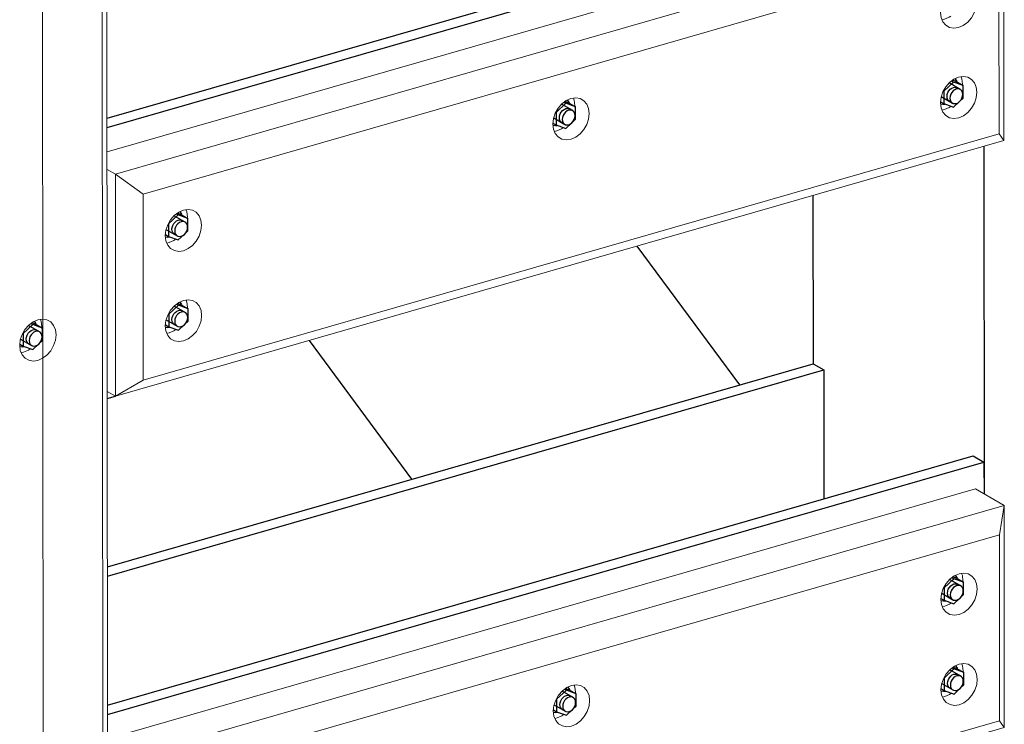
# Model space of a CAD drawing. Header units: millimetres. Extents: x -236694 to -141708, y -41476 to 103952.
# Tile 57 of 103: x -178892 to -177895, y -36038 to -35325. Entities that reach past the tile are written whole.
import ezdxf

# ---------------------------------------------------------------- set-up
doc = ezdxf.new("R2010")
doc.units = ezdxf.units.MM
for name, color, linetype, lineweight in [('N-CO-BC-BETONVORM-G', 50, 'Continuous', 25), ('N-CO-KC-KUNSTSTOFVORM-G', 7, 'Continuous', 13), ('N-CO-SC-STAALVORM-G', 10, 'Continuous', 25), ('X-XX-AL-VERWIJZING_DOORSNEDE-G-5', 8, 'Continuous', 18)]:
    doc.layers.add(name, color=color, linetype=linetype, lineweight=lineweight)

# ---------------------------------------------------------------- blocks, each defined once
blk = doc.blocks.new('GM_Hakorit_3820 - GM_Hakorit_3820-V44-3D dubbel geleidewerk')
at = {"layer": 'N-CO-KC-KUNSTSTOFVORM-G'}
for p, q in [((-231791.48, -34294.12), (-231788.67, -37783.48)), ((-231796.28, -34323.73), (-231793.5, -37776.56)), ((-231877.49, -35661.55), (-231874.99, -35661.02))]:
    blk.add_line(p, q, dxfattribs=at)
for points in [[(-231860.58, -35669.32, 0), (-231865.34, -35669.99, 0), (-231869.77, -35669.22, 0), (-231873.58, -35667.05, 0), (-231876.51, -35663.63, 0), (-231878.35, -35659.2, 0), (-231878.98, -35654.06, 0), (-231878.36, -35648.56, 0), (-231876.53, -35643.08, 0), (-231873.61, -35637.98, 0), (-231869.8, -35633.62, 0), (-231865.37, -35630.29, 0), (-231860.61, -35628.22, 0)], [(-231860.61, -35628.22, 0), (-231855.85, -35627.55, 0), (-231851.42, -35628.33, 0), (-231847.61, -35630.5, 0), (-231844.68, -35633.91, 0), (-231842.84, -35638.34, 0), (-231842.21, -35643.48, 0), (-231842.83, -35648.98, 0), (-231844.67, -35654.47, 0), (-231847.58, -35659.56, 0), (-231851.39, -35663.92, 0), (-231855.82, -35667.25, 0), (-231860.58, -35669.32, 0)], [(-231856.64, -35636.17, 0), (-231856.62, -35635.18, 0), (-231857.25, -35630.04, 0), (-231857.95, -35627.91, 0)], [(-231874.99, -35661.02, 0), (-231870.23, -35658.95, 0), (-231868.28, -35657.67, 0)]]:
    blk.add_polyline3d(points, dxfattribs=at)
blk = doc.blocks.new('GM_Hakorit_2850 - GM_Hakorit_2850-V45-3D dubbel geleidewerk')
at = {"layer": 'N-CO-KC-KUNSTSTOFVORM-G'}
blk.add_line((-230903.14, -35804.32), (-230903.43, -35452.88), dxfattribs=at)
blk = doc.blocks.new('GM_Hakorit_1100 - GM_Hakorit_1100-V55-3D dubbel geleidewerk')
at = {"layer": 'N-CO-KC-KUNSTSTOFVORM-G'}
for p, q in [((-231790.54, -35458.53), (-230912.08, -35205.71)), ((-230912.08, -35205.71), (-230883.26, -35222.32)), ((-230883.26, -35222.32), (-231782.07, -35480.99)), ((-230888.06, -35251.93), (-230883.26, -35222.32)), ((-230883.26, -35222.32), (-230883.08, -35447.02)), ((-230888.06, -35251.93), (-231754.18, -35501.2)), ((-230887.9, -35440.1), (-230888.06, -35251.93)), ((-230924.92, -35299.53), (-230924.9, -35298.51)), ((-230924.85, -35390.87), (-230924.83, -35389.85)), ((-231317.13, -35412.4), (-231317.11, -35411.38)), ((-230887.9, -35440.1), (-231754.03, -35689.37)), ((-230883.08, -35447.02), (-230887.9, -35440.1)), ((-230883.08, -35447.02), (-231781.89, -35705.7)), ((-231782.07, -35480.99), (-231790.53, -35476.12)), ((-231781.89, -35705.7), (-231782.07, -35480.99)), ((-231782.07, -35480.99), (-231754.18, -35501.2)), ((-231754.18, -35501.2), (-231754.03, -35689.37)), ((-231709.34, -35525.28), (-231709.32, -35524.26)), ((-231709.27, -35616.62), (-231709.24, -35615.6)), ((-231754.03, -35689.37), (-231781.89, -35705.7)), ((-231790.35, -35700.82), (-231781.89, -35705.7))]:
    blk.add_line(p, q, dxfattribs=at)
for points in [[(-230947.26, -35317.39, 0), (-230946.63, -35311.89, 0), (-230944.8, -35306.41, 0), (-230941.88, -35301.31, 0), (-230938.08, -35296.95, 0), (-230933.65, -35293.62, 0), (-230928.89, -35291.55, 0), (-230924.13, -35290.88, 0), (-230919.69, -35291.66, 0), (-230915.88, -35293.83, 0), (-230912.96, -35297.24, 0), (-230911.12, -35301.67, 0), (-230910.49, -35306.81, 0)], [(-230924.9, -35298.51, 0), (-230925.53, -35293.37, 0), (-230926.29, -35291.1, 0)], [(-230910.49, -35306.81, 0), (-230911.11, -35312.31, 0), (-230912.94, -35317.8, 0), (-230915.86, -35322.89, 0), (-230919.66, -35327.26, 0), (-230924.1, -35330.59, 0), (-230928.85, -35332.65, 0), (-230933.61, -35333.32, 0), (-230938.05, -35332.55, 0), (-230941.86, -35330.38, 0), (-230944.78, -35326.96, 0), (-230946.63, -35322.53, 0), (-230947.26, -35317.39, 0)], [(-230945.75, -35324.88, 0), (-230943.27, -35324.35, 0), (-230938.51, -35322.28, 0), (-230936.55, -35321, 0)], [(-230947.18, -35408.74, 0), (-230946.56, -35403.24, 0), (-230944.73, -35397.75, 0), (-230941.81, -35392.66, 0), (-230938, -35388.29, 0), (-230933.57, -35384.96, 0), (-230928.81, -35382.89, 0), (-230924.06, -35382.23, 0), (-230919.62, -35383, 0), (-230915.81, -35385.17, 0), (-230912.88, -35388.59, 0), (-230911.04, -35393.02, 0), (-230910.41, -35398.16, 0)], [(-230924.83, -35389.85, 0), (-230925.46, -35384.71, 0), (-230926.13, -35382.65, 0)], [(-230910.41, -35398.16, 0), (-230911.04, -35403.66, 0), (-230912.87, -35409.14, 0), (-230915.79, -35414.24, 0), (-230919.59, -35418.6, 0), (-230924.02, -35421.93, 0), (-230928.78, -35424, 0), (-230933.54, -35424.67, 0), (-230937.98, -35423.89, 0), (-230941.79, -35421.72, 0), (-230944.71, -35418.31, 0), (-230946.55, -35413.88, 0), (-230947.18, -35408.74, 0)], [(-231339.47, -35430.27, 0), (-231338.84, -35424.77, 0), (-231337.01, -35419.28, 0), (-231334.09, -35414.19, 0), (-231330.29, -35409.82, 0), (-231325.86, -35406.5, 0), (-231321.1, -35404.43, 0), (-231316.34, -35403.76, 0), (-231311.9, -35404.53, 0), (-231308.09, -35406.7, 0), (-231305.17, -35410.12, 0), (-231303.33, -35414.55, 0), (-231302.7, -35419.69, 0)], [(-231317.11, -35411.38, 0), (-231317.74, -35406.24, 0), (-231318.5, -35403.97, 0)], [(-231302.7, -35419.69, 0), (-231303.32, -35425.19, 0), (-231305.15, -35430.67, 0), (-231308.07, -35435.77, 0), (-231311.87, -35440.13, 0), (-231316.31, -35443.46, 0), (-231321.06, -35445.53, 0), (-231325.82, -35446.2, 0), (-231330.26, -35445.42, 0), (-231334.07, -35443.25, 0), (-231336.99, -35439.84, 0), (-231338.83, -35435.41, 0), (-231339.47, -35430.27, 0)], [(-230945.67, -35416.22, 0), (-230943.19, -35415.7, 0), (-230938.44, -35413.63, 0), (-230936.48, -35412.34, 0)], [(-231337.96, -35437.75, 0), (-231335.48, -35437.23, 0), (-231330.72, -35435.16, 0), (-231328.76, -35433.87, 0)], [(-231731.67, -35543.14, 0), (-231731.05, -35537.64, 0), (-231729.22, -35532.16, 0), (-231726.3, -35527.06, 0), (-231722.5, -35522.7, 0), (-231718.06, -35519.37, 0), (-231713.31, -35517.3, 0), (-231708.55, -35516.63, 0), (-231704.11, -35517.41, 0), (-231700.3, -35519.58, 0), (-231697.38, -35522.99, 0), (-231695.54, -35527.42, 0), (-231694.91, -35532.56, 0)], [(-231709.32, -35524.26, 0), (-231709.95, -35519.12, 0), (-231710.7, -35516.85, 0)], [(-231694.91, -35532.56, 0), (-231695.53, -35538.06, 0), (-231697.36, -35543.55, 0), (-231700.28, -35548.64, 0), (-231704.08, -35553.01, 0), (-231708.52, -35556.34, 0), (-231713.27, -35558.41, 0), (-231718.03, -35559.07, 0), (-231722.47, -35558.3, 0), (-231726.28, -35556.13, 0), (-231729.2, -35552.71, 0), (-231731.04, -35548.28, 0), (-231731.67, -35543.14, 0)], [(-231730.17, -35550.63, 0), (-231727.69, -35550.1, 0), (-231722.93, -35548.03, 0), (-231720.97, -35546.75, 0)], [(-231731.6, -35634.49, 0), (-231730.98, -35628.99, 0), (-231729.15, -35623.5, 0), (-231726.23, -35618.41, 0), (-231722.42, -35614.04, 0), (-231717.99, -35610.72, 0), (-231713.23, -35608.65, 0), (-231708.47, -35607.98, 0), (-231704.04, -35608.75, 0), (-231700.23, -35610.92, 0), (-231697.3, -35614.34, 0), (-231695.46, -35618.77, 0), (-231694.83, -35623.91, 0)], [(-231709.24, -35615.6, 0), (-231709.87, -35610.46, 0), (-231710.63, -35608.19, 0)], [(-231694.83, -35623.91, 0), (-231695.45, -35629.41, 0), (-231697.29, -35634.89, 0), (-231700.2, -35639.99, 0), (-231704.01, -35644.35, 0), (-231708.44, -35647.68, 0), (-231713.2, -35649.75, 0), (-231717.96, -35650.42, 0), (-231722.39, -35649.64, 0), (-231726.2, -35647.47, 0), (-231729.13, -35644.06, 0), (-231730.97, -35639.63, 0), (-231731.6, -35634.49, 0)], [(-231730.09, -35641.97, 0), (-231727.61, -35641.45, 0), (-231722.85, -35639.38, 0), (-231720.9, -35638.09, 0)]]:
    blk.add_polyline3d(points, dxfattribs=at)
blk = doc.blocks.new('GM_Hakorit_1100 - GM_Hakorit_1100-V56-3D dubbel geleidewerk')
at = {"layer": 'N-CO-KC-KUNSTSTOFVORM-G'}
for p, q in [((-231790.07, -36052.27), (-230911.6, -35799.45)), ((-230911.6, -35799.45), (-230882.78, -35816.06)), ((-230882.78, -35816.06), (-231781.59, -36074.73)), ((-230887.58, -35845.67), (-230882.78, -35816.06)), ((-230882.78, -35816.06), (-230882.6, -36040.77)), ((-230887.58, -35845.67), (-231753.71, -36094.94)), ((-230887.43, -36033.84), (-230887.58, -35845.67)), ((-230924.44, -35893.27), (-230924.42, -35892.25)), ((-230924.37, -35984.61), (-230924.35, -35983.59)), ((-231316.65, -36006.14), (-231316.63, -36005.12)), ((-230887.43, -36033.84), (-231753.55, -36283.11)), ((-230882.6, -36040.77), (-230887.43, -36033.84)), ((-230882.6, -36040.77), (-231781.41, -36299.44)), ((-231781.59, -36074.73), (-231790.05, -36069.86)), ((-231781.41, -36299.44), (-231781.59, -36074.73)), ((-231781.59, -36074.73), (-231753.71, -36094.94)), ((-231753.71, -36094.94), (-231753.55, -36283.11)), ((-231708.86, -36119.02), (-231708.84, -36118)), ((-231708.79, -36210.36), (-231708.77, -36209.34)), ((-231753.55, -36283.11), (-231781.41, -36299.44)), ((-231789.87, -36294.56), (-231781.41, -36299.44))]:
    blk.add_line(p, q, dxfattribs=at)
for points in [[(-230946.78, -35911.13, 0), (-230946.16, -35905.63, 0), (-230944.32, -35900.15, 0), (-230941.4, -35895.05, 0), (-230937.6, -35890.69, 0), (-230933.17, -35887.36, 0), (-230928.41, -35885.29, 0), (-230923.65, -35884.62, 0), (-230919.21, -35885.4, 0), (-230915.4, -35887.57, 0), (-230912.48, -35890.98, 0), (-230910.64, -35895.41, 0), (-230910.01, -35900.55, 0)], [(-230924.42, -35892.25, 0), (-230925.05, -35887.11, 0), (-230925.81, -35884.84, 0)], [(-230910.01, -35900.55, 0), (-230910.63, -35906.05, 0), (-230912.46, -35911.54, 0), (-230915.38, -35916.63, 0), (-230919.19, -35921, 0), (-230923.62, -35924.33, 0), (-230928.38, -35926.4, 0), (-230933.14, -35927.06, 0), (-230937.57, -35926.29, 0), (-230941.38, -35924.12, 0), (-230944.31, -35920.7, 0), (-230946.15, -35916.27, 0), (-230946.78, -35911.13, 0)], [(-230945.27, -35918.62, 0), (-230942.79, -35918.09, 0), (-230938.03, -35916.02, 0), (-230936.08, -35914.74, 0)], [(-230946.7, -36002.48, 0), (-230946.08, -35996.98, 0), (-230944.25, -35991.49, 0), (-230941.33, -35986.4, 0), (-230937.53, -35982.03, 0), (-230933.09, -35978.7, 0), (-230928.34, -35976.63, 0), (-230923.58, -35975.97, 0), (-230919.14, -35976.74, 0), (-230915.33, -35978.91, 0), (-230912.41, -35982.33, 0), (-230910.57, -35986.76, 0), (-230909.93, -35991.9, 0)], [(-230924.35, -35983.59, 0), (-230924.98, -35978.45, 0), (-230925.73, -35976.18, 0)], [(-231338.99, -36024.01, 0), (-231338.37, -36018.51, 0), (-231336.53, -36013.02, 0), (-231333.61, -36007.93, 0), (-231329.81, -36003.56, 0), (-231325.38, -36000.24, 0), (-231320.62, -35998.17, 0), (-231315.86, -35997.5, 0), (-231311.42, -35998.27, 0), (-231307.61, -36000.44, 0), (-231304.69, -36003.86, 0), (-231302.85, -36008.29, 0), (-231302.22, -36013.43, 0)], [(-231316.63, -36005.12, 0), (-231317.26, -35999.98, 0), (-231318.02, -35997.71, 0)], [(-230909.93, -35991.9, 0), (-230910.56, -35997.4, 0), (-230912.39, -36002.88, 0), (-230915.31, -36007.98, 0), (-230919.11, -36012.34, 0), (-230923.55, -36015.67, 0), (-230928.3, -36017.74, 0), (-230933.06, -36018.41, 0), (-230937.5, -36017.63, 0), (-230941.31, -36015.46, 0), (-230944.23, -36012.05, 0), (-230946.07, -36007.62, 0), (-230946.7, -36002.48, 0)], [(-230945.19, -36009.96, 0), (-230942.72, -36009.44, 0), (-230937.96, -36007.37, 0), (-230936, -36006.08, 0)], [(-231302.22, -36013.43, 0), (-231302.84, -36018.93, 0), (-231304.67, -36024.41, 0), (-231307.59, -36029.51, 0), (-231311.4, -36033.87, 0), (-231315.83, -36037.2, 0), (-231320.59, -36039.27, 0), (-231325.34, -36039.94, 0), (-231329.78, -36039.16, 0), (-231333.59, -36036.99, 0), (-231336.52, -36033.58, 0), (-231338.36, -36029.15, 0), (-231338.99, -36024.01, 0)], [(-231337.48, -36031.49, 0), (-231335, -36030.97, 0), (-231330.24, -36028.9, 0), (-231328.29, -36027.61, 0)], [(-231731.2, -36136.88, 0), (-231730.57, -36131.38, 0), (-231728.74, -36125.9, 0), (-231725.82, -36120.8, 0), (-231722.02, -36116.44, 0), (-231717.59, -36113.11, 0), (-231712.83, -36111.04, 0), (-231708.07, -36110.37, 0), (-231703.63, -36111.15, 0), (-231699.82, -36113.32, 0), (-231696.9, -36116.74, 0), (-231695.06, -36121.16, 0), (-231694.43, -36126.3, 0)], [(-231708.84, -36118, 0), (-231709.47, -36112.86, 0), (-231710.23, -36110.59, 0)], [(-231694.43, -36126.3, 0), (-231695.05, -36131.8, 0), (-231696.88, -36137.29, 0), (-231699.8, -36142.39, 0), (-231703.6, -36146.75, 0), (-231708.04, -36150.08, 0), (-231712.8, -36152.15, 0), (-231717.55, -36152.82, 0), (-231721.99, -36152.04, 0), (-231725.8, -36149.87, 0), (-231728.73, -36146.45, 0), (-231730.57, -36142.02, 0), (-231731.2, -36136.88, 0)], [(-231729.69, -36144.37, 0), (-231727.21, -36143.84, 0), (-231722.45, -36141.77, 0), (-231720.49, -36140.49, 0)], [(-231731.12, -36228.23, 0), (-231730.5, -36222.73, 0), (-231728.67, -36217.24, 0), (-231725.75, -36212.15, 0), (-231721.94, -36207.78, 0), (-231717.51, -36204.46, 0), (-231712.75, -36202.39, 0), (-231708, -36201.72, 0), (-231703.56, -36202.49, 0), (-231699.75, -36204.66, 0), (-231696.82, -36208.08, 0), (-231694.98, -36212.51, 0), (-231694.35, -36217.65, 0)], [(-231708.77, -36209.34, 0), (-231709.4, -36204.2, 0), (-231709.92, -36202.52, 0)], [(-231694.35, -36217.65, 0), (-231694.98, -36223.15, 0), (-231696.81, -36228.63, 0), (-231699.73, -36233.73, 0), (-231703.53, -36238.09, 0), (-231707.96, -36241.42, 0), (-231712.72, -36243.49, 0), (-231717.48, -36244.16, 0), (-231721.92, -36243.38, 0), (-231725.73, -36241.21, 0), (-231728.65, -36237.8, 0), (-231730.49, -36233.37, 0), (-231731.12, -36228.23, 0)], [(-231729.61, -36235.71, 0), (-231727.13, -36235.19, 0), (-231722.38, -36233.12, 0), (-231720.42, -36231.83, 0)]]:
    blk.add_polyline3d(points, dxfattribs=at)
blk = doc.blocks.new('GM_Bouten_Moeren_Zeskant - M16-V86-3D dubbel geleidewerk')
at = {"layer": 'N-CO-SC-STAALVORM-G'}
for p, q in [((-237470.21, -36675), (-237480.01, -36684.16)), ((-237463.32, -36682.39), (-237474.58, -36675.91)), ((-237472.11, -36673.91), (-237470.21, -36675)), ((-237471, -36673.08), (-237467.89, -36674.19)), ((-237460.4, -36678.51), (-237470.21, -36675)), ((-237467.89, -36674.19), (-237460.4, -36678.51)), ((-237480.01, -36684.16), (-237480, -36696.81)), ((-237460.39, -36691.17), (-237460.4, -36678.51)), ((-237483.28, -36694.92), (-237480, -36696.81)), ((-237482.55, -36689.78), (-237471.31, -36696.25)), ((-237470.19, -36700.32), (-237464.3, -36694.82)), ((-237463.98, -36694.52), (-237460.39, -36691.17)), ((-237480, -36696.81), (-237470.19, -36700.32))]:
    blk.add_line(p, q, dxfattribs=at)
for points in [[(-237466.56, -36674.41, 0), (-237467.09, -36673.44, 0), (-237468.56, -36671.59, 0)], [(-237476.74, -36689.54, 0), (-237476.52, -36687.59, 0), (-237475.86, -36685.64, 0), (-237474.83, -36683.82, 0), (-237473.47, -36682.27, 0), (-237471.9, -36681.09, 0), (-237470.21, -36680.35, 0), (-237468.51, -36680.12, 0), (-237466.94, -36680.39, 0), (-237465.58, -36681.16, 0)], [(-237460.78, -36687.44, 0), (-237461, -36685.61, 0), (-237461.66, -36684.04, 0), (-237462.7, -36682.83, 0), (-237464.05, -36682.05, 0), (-237465.63, -36681.78, 0), (-237467.32, -36682.01, 0), (-237469.01, -36682.75, 0), (-237470.59, -36683.93, 0), (-237471.94, -36685.49, 0), (-237472.98, -36687.3, 0), (-237473.63, -36689.25, 0), (-237473.85, -36691.2, 0)], [(-237473.54, -36694.9, 0), (-237474.82, -36694.16, 0), (-237475.86, -36692.94, 0), (-237476.51, -36691.37, 0), (-237476.74, -36689.54, 0)], [(-237473.85, -36691.2, 0), (-237473.63, -36693.03, 0), (-237472.98, -36694.61, 0), (-237471.94, -36695.82, 0), (-237470.58, -36696.59, 0), (-237469, -36696.87, 0), (-237467.31, -36696.63, 0), (-237465.62, -36695.89, 0), (-237464.04, -36694.71, 0), (-237462.69, -36693.16, 0), (-237461.65, -36691.35, 0), (-237461, -36689.4, 0), (-237460.78, -36687.44, 0)], [(-237483.29, -36697.14, 0), (-237480.86, -36697.49, 0), (-237478.89, -36697.32, 0)]]:
    blk.add_polyline3d(points, dxfattribs=at)
blk = doc.blocks.new('GM_Bouten_Moeren_Zeskant - M16-V120-3D dubbel geleidewerk')
at = {"layer": 'N-CO-SC-STAALVORM-G'}
for p, q in [((-230933.52, -35981.54), (-230943.32, -35990.69)), ((-230926.63, -35988.93), (-230937.88, -35982.44)), ((-230935.42, -35980.45), (-230933.52, -35981.54)), ((-230934.26, -35979.64), (-230931.2, -35980.73)), ((-230923.71, -35985.05), (-230933.52, -35981.54)), ((-230931.2, -35980.73), (-230923.71, -35985.05)), ((-230923.7, -35997.7), (-230923.71, -35985.05)), ((-230945.86, -35996.31), (-230934.62, -36002.79)), ((-230943.32, -35990.69), (-230943.31, -36003.35)), ((-230927.29, -36001.06), (-230923.7, -35997.7)), ((-230946.59, -36001.46), (-230943.31, -36003.35)), ((-230943.31, -36003.35), (-230933.5, -36006.86)), ((-230933.5, -36006.86), (-230927.61, -36001.36))]:
    blk.add_line(p, q, dxfattribs=at)
for points in [[(-230929.87, -35980.95, 0), (-230930.39, -35979.97, 0), (-230931.7, -35978.3, 0)], [(-230940.04, -35996.08, 0), (-230939.82, -35994.12, 0), (-230939.17, -35992.17, 0), (-230938.13, -35990.36, 0), (-230936.78, -35988.81, 0), (-230935.21, -35987.63, 0), (-230933.51, -35986.89, 0), (-230931.82, -35986.65, 0), (-230930.24, -35986.93, 0), (-230928.89, -35987.7, 0)], [(-230924.09, -35993.98, 0), (-230924.31, -35992.15, 0), (-230924.97, -35990.58, 0), (-230926.01, -35989.36, 0), (-230927.36, -35988.59, 0), (-230928.94, -35988.31, 0), (-230930.63, -35988.55, 0), (-230932.32, -35989.29, 0), (-230933.9, -35990.47, 0), (-230935.25, -35992.02, 0), (-230936.29, -35993.83, 0), (-230936.94, -35995.78, 0), (-230937.16, -35997.74, 0)], [(-230936.85, -36001.44, 0), (-230938.13, -36000.7, 0), (-230939.17, -35999.48, 0), (-230939.82, -35997.91, 0), (-230940.04, -35996.08, 0)], [(-230937.16, -35997.74, 0), (-230936.94, -35999.57, 0), (-230936.28, -36001.14, 0), (-230935.24, -36002.36, 0), (-230933.89, -36003.13, 0), (-230932.31, -36003.4, 0), (-230930.62, -36003.17, 0), (-230928.93, -36002.43, 0), (-230927.35, -36001.25, 0), (-230926, -35999.7, 0), (-230924.96, -35997.88, 0), (-230924.31, -35995.93, 0), (-230924.09, -35993.98, 0)], [(-230946.59, -36003.68, 0), (-230944.16, -36004.03, 0), (-230942.19, -36003.86, 0)]]:
    blk.add_polyline3d(points, dxfattribs=at)
blk = doc.blocks.new('GM_Bouten_Moeren_Zeskant - M16-V81-3D dubbel geleidewerk')
at = {"layer": 'N-CO-SC-STAALVORM-G'}
for p, q in [((-237993.43, -36138.22), (-237990.37, -36139.32)), ((-237992.69, -36140.13), (-238002.49, -36149.28)), ((-237985.8, -36147.51), (-237997.05, -36141.03)), ((-237994.58, -36139.03), (-237992.69, -36140.13)), ((-237982.88, -36143.63), (-237992.69, -36140.13)), ((-237990.37, -36139.32), (-237982.88, -36143.63)), ((-237982.87, -36156.29), (-237982.88, -36143.63)), ((-238005.03, -36154.9), (-237993.79, -36161.38)), ((-238002.49, -36149.28), (-238002.48, -36161.93)), ((-237986.46, -36159.64), (-237982.87, -36156.29)), ((-238005.76, -36160.04), (-238002.48, -36161.93)), ((-238002.48, -36161.93), (-237992.67, -36165.44)), ((-237992.67, -36165.44), (-237986.78, -36159.95))]:
    blk.add_line(p, q, dxfattribs=at)
for points in [[(-237989.04, -36139.54, 0), (-237989.56, -36138.56, 0), (-237990.75, -36137, 0)], [(-237999.21, -36154.66, 0), (-237998.99, -36152.71, 0), (-237998.34, -36150.76, 0), (-237997.3, -36148.95, 0), (-237995.95, -36147.4, 0), (-237994.37, -36146.21, 0), (-237992.68, -36145.48, 0), (-237990.99, -36145.24, 0), (-237989.41, -36145.51, 0), (-237988.06, -36146.29, 0)], [(-237983.26, -36152.56, 0), (-237983.48, -36150.74, 0), (-237984.14, -36149.16, 0), (-237985.18, -36147.95, 0), (-237986.53, -36147.18, 0), (-237988.11, -36146.9, 0), (-237989.8, -36147.14, 0), (-237991.49, -36147.87, 0), (-237993.07, -36149.06, 0), (-237994.42, -36150.61, 0), (-237995.46, -36152.42, 0), (-237996.11, -36154.37, 0), (-237996.33, -36156.33, 0)], [(-237996.02, -36160.02, 0), (-237997.29, -36159.28, 0), (-237998.33, -36158.07, 0), (-237998.99, -36156.49, 0), (-237999.21, -36154.66, 0)], [(-237996.33, -36156.33, 0), (-237996.11, -36158.15, 0), (-237995.45, -36159.73, 0), (-237994.41, -36160.94, 0), (-237993.06, -36161.71, 0), (-237991.48, -36161.99, 0), (-237989.79, -36161.75, 0), (-237988.1, -36161.02, 0), (-237986.52, -36159.83, 0), (-237985.17, -36158.28, 0), (-237984.13, -36156.47, 0), (-237983.48, -36154.52, 0), (-237983.26, -36152.56, 0)], [(-238005.76, -36162.26, 0), (-238003.33, -36162.61, 0), (-238001.36, -36162.45, 0)]]:
    blk.add_polyline3d(points, dxfattribs=at)
blk = doc.blocks.new('GM_Bouten_Moeren_Zeskant - M16-V121-3D dubbel geleidewerk')
at = {"layer": 'N-CO-SC-STAALVORM-G'}
for p, q in [((-231719.23, -35520.3), (-231716.17, -35521.4)), ((-231718.49, -35522.21), (-231728.29, -35531.36)), ((-231711.6, -35529.59), (-231722.85, -35523.11)), ((-231720.39, -35521.11), (-231718.49, -35522.21)), ((-231708.68, -35525.71), (-231718.49, -35522.21)), ((-231716.17, -35521.4), (-231708.68, -35525.71)), ((-231708.67, -35538.37), (-231708.68, -35525.71)), ((-231730.56, -35537.14), (-231719.59, -35543.46)), ((-231728.29, -35531.36), (-231728.28, -35544.01)), ((-231712.26, -35541.72), (-231708.67, -35538.37)), ((-231731.56, -35542.12), (-231728.28, -35544.01)), ((-231728.28, -35544.01), (-231718.47, -35547.52)), ((-231718.47, -35547.52), (-231712.58, -35542.03))]:
    blk.add_line(p, q, dxfattribs=at)
for points in [[(-231714.84, -35521.62, 0), (-231715.36, -35520.64, 0), (-231716.55, -35519.08, 0)], [(-231725.02, -35536.75, 0), (-231724.79, -35534.79, 0), (-231724.14, -35532.84, 0), (-231723.1, -35531.03, 0), (-231721.75, -35529.48, 0), (-231720.18, -35528.29, 0), (-231718.48, -35527.56, 0), (-231716.79, -35527.32, 0), (-231715.22, -35527.59, 0), (-231713.86, -35528.37, 0)], [(-231709.06, -35534.64, 0), (-231709.28, -35532.82, 0), (-231709.94, -35531.24, 0), (-231710.98, -35530.03, 0), (-231712.33, -35529.26, 0), (-231713.91, -35528.98, 0), (-231715.6, -35529.22, 0), (-231717.29, -35529.95, 0), (-231718.87, -35531.14, 0), (-231720.22, -35532.69, 0), (-231721.26, -35534.5, 0), (-231721.91, -35536.45, 0), (-231722.13, -35538.41, 0)], [(-231721.82, -35542.1, 0), (-231723.1, -35541.36, 0), (-231724.14, -35540.15, 0), (-231724.79, -35538.57, 0), (-231725.02, -35536.75, 0)], [(-231722.13, -35538.41, 0), (-231721.91, -35540.23, 0), (-231721.25, -35541.81, 0), (-231720.21, -35543.02, 0), (-231718.86, -35543.79, 0), (-231717.28, -35544.07, 0), (-231715.59, -35543.83, 0), (-231713.9, -35543.1, 0), (-231712.32, -35541.91, 0), (-231710.97, -35540.36, 0), (-231709.93, -35538.55, 0), (-231709.28, -35536.6, 0), (-231709.06, -35534.64, 0)], [(-231731.57, -35544.34, 0), (-231729.13, -35544.69, 0), (-231727.17, -35544.53, 0)]]:
    blk.add_polyline3d(points, dxfattribs=at)
blk = doc.blocks.new('GM_Bouten_Moeren_Zeskant - M16-V122-3D dubbel geleidewerk')
at = {"layer": 'N-CO-SC-STAALVORM-G'}
for p, q in [((-231326.28, -35409.33), (-231336.08, -35418.48)), ((-231319.39, -35416.72), (-231330.65, -35410.23)), ((-231328.18, -35408.24), (-231326.28, -35409.33)), ((-231327.07, -35407.41), (-231323.96, -35408.52)), ((-231316.47, -35412.84), (-231326.28, -35409.33)), ((-231323.96, -35408.52), (-231316.47, -35412.84)), ((-231336.08, -35418.48), (-231336.07, -35431.14)), ((-231316.46, -35425.5), (-231316.47, -35412.84)), ((-231339.35, -35429.25), (-231336.07, -35431.14)), ((-231338.62, -35424.1), (-231327.38, -35430.58)), ((-231336.07, -35431.14), (-231326.26, -35434.65)), ((-231326.26, -35434.65), (-231320.57, -35429.33)), ((-231320.05, -35428.85), (-231316.46, -35425.5))]:
    blk.add_line(p, q, dxfattribs=at)
for points in [[(-231322.63, -35408.74, 0), (-231323.15, -35407.77, 0), (-231324.63, -35405.92, 0)], [(-231332.81, -35423.87, 0), (-231332.58, -35421.91, 0), (-231331.93, -35419.96, 0), (-231330.9, -35418.15, 0), (-231329.54, -35416.6, 0), (-231327.97, -35415.42, 0), (-231326.28, -35414.68, 0), (-231324.58, -35414.44, 0), (-231323.01, -35414.72, 0), (-231321.65, -35415.49, 0)], [(-231316.85, -35421.77, 0), (-231317.07, -35419.94, 0), (-231317.73, -35418.37, 0), (-231318.77, -35417.15, 0), (-231320.12, -35416.38, 0), (-231321.7, -35416.1, 0), (-231323.39, -35416.34, 0), (-231325.08, -35417.08, 0), (-231326.66, -35418.26, 0), (-231328.01, -35419.81, 0), (-231329.05, -35421.62, 0), (-231329.7, -35423.58, 0), (-231329.92, -35425.53, 0)], [(-231329.61, -35429.23, 0), (-231330.89, -35428.49, 0), (-231331.93, -35427.27, 0), (-231332.58, -35425.7, 0), (-231332.81, -35423.87, 0)], [(-231329.92, -35425.53, 0), (-231329.7, -35427.36, 0), (-231329.04, -35428.93, 0), (-231328, -35430.15, 0), (-231326.65, -35430.92, 0), (-231325.07, -35431.19, 0), (-231323.38, -35430.96, 0), (-231321.69, -35430.22, 0), (-231320.11, -35429.04, 0), (-231318.76, -35427.49, 0), (-231317.72, -35425.67, 0), (-231317.07, -35423.72, 0), (-231316.85, -35421.77, 0)], [(-231339.36, -35431.47, 0), (-231336.93, -35431.82, 0), (-231334.96, -35431.65, 0)]]:
    blk.add_polyline3d(points, dxfattribs=at)
blk = doc.blocks.new('GM_Bouten_Moeren_Zeskant - M16-V123-3D dubbel geleidewerk')
at = {"layer": 'N-CO-SC-STAALVORM-G'}
for p, q in [((-230934, -35387.8), (-230943.8, -35396.95)), ((-230927.11, -35395.19), (-230938.36, -35388.7)), ((-230935.89, -35386.71), (-230934, -35387.8)), ((-230934.74, -35385.9), (-230931.68, -35386.99)), ((-230924.19, -35391.31), (-230934, -35387.8)), ((-230931.68, -35386.99), (-230924.19, -35391.31)), ((-230924.18, -35403.96), (-230924.19, -35391.31)), ((-230943.8, -35396.95), (-230943.79, -35409.61)), ((-230947.07, -35407.72), (-230943.79, -35409.61)), ((-230946.34, -35402.57), (-230935.1, -35409.05)), ((-230943.79, -35409.61), (-230933.98, -35413.11)), ((-230933.98, -35413.11), (-230928.09, -35407.62)), ((-230927.77, -35407.32), (-230924.18, -35403.96))]:
    blk.add_line(p, q, dxfattribs=at)
for points in [[(-230930.35, -35387.21, 0), (-230930.87, -35386.23, 0), (-230932.06, -35384.67, 0)], [(-230940.52, -35402.34, 0), (-230940.3, -35400.38, 0), (-230939.65, -35398.43, 0), (-230938.61, -35396.62, 0), (-230937.26, -35395.07, 0), (-230935.68, -35393.89, 0), (-230933.99, -35393.15, 0), (-230932.3, -35392.91, 0), (-230930.72, -35393.19, 0), (-230929.37, -35393.96, 0)], [(-230924.57, -35400.24, 0), (-230924.79, -35398.41, 0), (-230925.45, -35396.84, 0), (-230926.49, -35395.62, 0), (-230927.84, -35394.85, 0), (-230929.42, -35394.57, 0), (-230931.11, -35394.81, 0), (-230932.8, -35395.55, 0), (-230934.38, -35396.73, 0), (-230935.73, -35398.28, 0), (-230936.77, -35400.09, 0), (-230937.42, -35402.04, 0), (-230937.64, -35404, 0)], [(-230937.64, -35404, 0), (-230937.42, -35405.83, 0), (-230936.76, -35407.4, 0), (-230935.72, -35408.62, 0), (-230934.37, -35409.39, 0), (-230932.79, -35409.66, 0), (-230931.1, -35409.43, 0), (-230929.41, -35408.69, 0), (-230927.83, -35407.51, 0), (-230926.48, -35405.96, 0), (-230925.44, -35404.14, 0), (-230924.79, -35402.19, 0), (-230924.57, -35400.24, 0)], [(-230947.07, -35409.94, 0), (-230944.64, -35410.29, 0), (-230942.67, -35410.12, 0)], [(-230937.33, -35407.7, 0), (-230938.6, -35406.96, 0), (-230939.64, -35405.74, 0), (-230940.3, -35404.17, 0), (-230940.52, -35402.34, 0)]]:
    blk.add_polyline3d(points, dxfattribs=at)

msp = doc.modelspace()

# ---------------------------------------------------------------- linework, layer by layer
at = {"layer": 'N-CO-SC-STAALVORM-G'}
for p, q in [((-178803.34, -35424.4), (-177927.37, -35172.3)), ((-178803.33, -35433.86), (-177916.41, -35178.61)), ((-177916.19, -35452.88), (-177915.91, -35804.32)), ((-178089.02, -35502.62), (-178088.88, -35672.71)), ((-178163.1, -35694.07), (-178266.73, -35553.76)), ((-178598.81, -35649.33), (-178495.18, -35789.64)), ((-178802.97, -35878.22), (-178088.88, -35672.71)), ((-178802.96, -35887.68), (-178077.93, -35679.02)), ((-178088.88, -35672.71), (-178077.93, -35679.02)), ((-178077.93, -35679.02), (-178077.83, -35809.48)), ((-178803.11, -35707.9), (-178794.93, -35705.54)), ((-178802.86, -36018.14), (-177926.89, -35766.04)), ((-177926.89, -35766.04), (-177915.94, -35772.35)), ((-178802.85, -36027.6), (-177915.94, -35772.35)), ((-177915.94, -35772.35), (-177915.91, -35804.32))]:
    msp.add_line(p, q, dxfattribs=at)
at = {"layer": 'X-XX-AL-VERWIJZING_DOORSNEDE-G-5'}
msp.add_line((-178871.79, -31344.88), (-178867.55, -36601.29), dxfattribs=at)

# ---------------------------------------------------------------- block references
at = {"layer": 'N-CO-BC-BETONVORM-G'}
for name, p in [('GM_Hakorit_2850 - GM_Hakorit_2850-V45-3D dubbel geleidewerk', (52987.23, 0)), ('GM_Hakorit_3820 - GM_Hakorit_3820-V44-3D dubbel geleidewerk', (52987.23, 0)), ('GM_Hakorit_1100 - GM_Hakorit_1100-V55-3D dubbel geleidewerk', (52987.23, 0)), ('GM_Bouten_Moeren_Zeskant - M16-V123-3D dubbel geleidewerk', (52987.23, 0)), ('GM_Bouten_Moeren_Zeskant - M16-V122-3D dubbel geleidewerk', (52987.23, 0)), ('GM_Bouten_Moeren_Zeskant - M16-V121-3D dubbel geleidewerk', (52987.23, 0)), ('GM_Bouten_Moeren_Zeskant - M16-V81-3D dubbel geleidewerk', (59261.51, 526.57)), ('GM_Bouten_Moeren_Zeskant - M16-V86-3D dubbel geleidewerk', (58591.65, 1041.88)), ('GM_Hakorit_1100 - GM_Hakorit_1100-V56-3D dubbel geleidewerk', (52987.23, 0)), ('GM_Bouten_Moeren_Zeskant - M16-V86-3D dubbel geleidewerk', (59523.85, 784.81)), ('GM_Bouten_Moeren_Zeskant - M16-V120-3D dubbel geleidewerk', (52987.23, 0)), ('GM_Bouten_Moeren_Zeskant - M16-V86-3D dubbel geleidewerk', (59131.64, 671.93))]:
    msp.add_blockref(name, p, dxfattribs=at)

doc.saveas('drawing.dxf')
